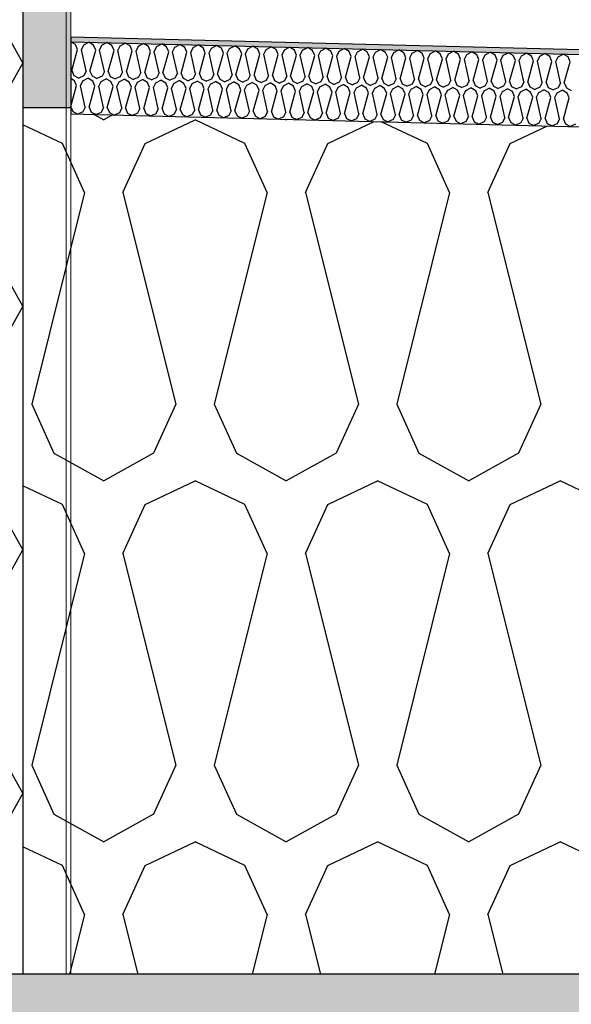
# Model space of a CAD drawing. Header units: millimetres. Extents: x -74465 to -41950, y -2141 to 15832.
# Tile 78 of 131: x -60928 to -60698, y 10282 to 10692. Entities that reach past the tile are written whole.
import ezdxf

# ---------------------------------------------------------------- set-up
doc = ezdxf.new("R2010")
doc.units = ezdxf.units.MM
doc.header["$LTSCALE"] = 0.5
doc.header["$MEASUREMENT"] = 0
doc.linetypes.add('PLINE', pattern=[0])
doc.layers.add('236- Innvendig kledning og overflate(Nye konstruksjoner)', color=7, linetype='Continuous', lineweight=0)
for name, color, linetype in [('26-- Yttertak (Skravur)(Nye konstruksjoner)', 7, 'Continuous'), ('26-- Yttertak(Nye konstruksjoner)', 7, 'Continuous'), ('261- Primærkonstruksjon (tak) (Skravur)(Nye konstruksjoner)', 7, 'Continuous'), ('261- Primærkonstruksjon (tak)(Nye konstruksjoner)', 7, 'Continuous'), ('262- Taktekking (Skravur)(Nye konstruksjoner)', 7, 'Continuous'), ('262- Taktekking(Nye konstruksjoner)', 7, 'Continuous'), ('265- Gesimser_ takrenner og nedløp (Skravur)(Nye konstruksjoner)', 7, 'Continuous'), ('265- Gesimser_ takrenner og nedløp(Nye konstruksjoner)', 7, 'Continuous')]:
    doc.layers.add(name, color=color, linetype=linetype)

# ---------------------------------------------------------------- blocks, each defined once
blk = doc.blocks.new('*X3')
at = {"layer": '26-- Yttertak (Skravur)(Nye konstruksjoner)', "linetype": 'PLINE'}
for p, q in [((-60896.91, 10652.25), (-60892.88, 10650)), ((-60889.19, 10652.06), (-60892.88, 10650)), ((-60910.1, 10640.19), (-60926.57, 10647.99)), ((-60875.66, 10640.19), (-60854.94, 10650)), ((-60834.22, 10640.19), (-60854.94, 10650)), ((-60817.47, 10650.26), (-60817, 10650)), ((-60816.57, 10650.24), (-60817, 10650)), ((-60799.78, 10640.19), (-60780.46, 10649.34)), ((-60758.34, 10640.19), (-60777.51, 10649.26)), ((-60723.9, 10640.19), (-60708.39, 10647.54)), ((-60900.85, 10619.87), (-60910.1, 10640.19)), ((-60884.91, 10619.87), (-60875.66, 10640.19)), ((-60824.97, 10619.87), (-60834.22, 10640.19)), ((-60809.03, 10619.87), (-60799.78, 10640.19)), ((-60749.09, 10619.87), (-60758.34, 10640.19)), ((-60733.15, 10619.87), (-60723.9, 10640.19)), ((-60900.85, 10619.87), (-60922.85, 10531.88)), ((-60884.91, 10619.87), (-60862.91, 10531.88)), ((-60824.97, 10619.87), (-60846.97, 10531.88)), ((-60809.03, 10619.87), (-60787.03, 10531.88)), ((-60749.09, 10619.87), (-60771.09, 10531.88)), ((-60733.15, 10619.87), (-60711.15, 10531.88)), ((-60922.85, 10531.88), (-60913.6, 10511.56)), ((-60862.91, 10531.88), (-60872.16, 10511.56)), ((-60846.97, 10531.88), (-60837.72, 10511.56)), ((-60787.03, 10531.88), (-60796.28, 10511.56)), ((-60771.09, 10531.88), (-60761.84, 10511.56)), ((-60711.15, 10531.88), (-60720.4, 10511.56)), ((-60913.6, 10511.56), (-60892.88, 10500)), ((-60872.16, 10511.56), (-60892.88, 10500)), ((-60837.72, 10511.56), (-60817, 10500)), ((-60796.28, 10511.56), (-60817, 10500)), ((-60761.84, 10511.56), (-60741.12, 10500)), ((-60720.4, 10511.56), (-60741.12, 10500)), ((-60875.66, 10490.19), (-60854.94, 10500)), ((-60834.22, 10490.19), (-60854.94, 10500)), ((-60799.78, 10490.19), (-60779.06, 10500)), ((-60758.34, 10490.19), (-60779.06, 10500)), ((-60723.9, 10490.19), (-60703.18, 10500)), ((-60682.46, 10490.19), (-60703.18, 10500)), ((-60910.1, 10490.19), (-60926.57, 10497.99)), ((-60900.85, 10469.87), (-60910.1, 10490.19)), ((-60884.91, 10469.87), (-60875.66, 10490.19)), ((-60824.97, 10469.87), (-60834.22, 10490.19)), ((-60809.03, 10469.87), (-60799.78, 10490.19)), ((-60749.09, 10469.87), (-60758.34, 10490.19)), ((-60733.15, 10469.87), (-60723.9, 10490.19)), ((-60900.85, 10469.87), (-60922.85, 10381.88)), ((-60884.91, 10469.87), (-60862.91, 10381.88)), ((-60824.97, 10469.87), (-60846.97, 10381.88)), ((-60809.03, 10469.87), (-60787.03, 10381.88)), ((-60749.09, 10469.87), (-60771.09, 10381.88)), ((-60733.15, 10469.87), (-60711.15, 10381.88)), ((-60922.85, 10381.88), (-60913.6, 10361.56)), ((-60862.91, 10381.88), (-60872.16, 10361.56)), ((-60846.97, 10381.88), (-60837.72, 10361.56)), ((-60787.03, 10381.88), (-60796.28, 10361.56)), ((-60771.09, 10381.88), (-60761.84, 10361.56)), ((-60711.15, 10381.88), (-60720.4, 10361.56)), ((-60913.6, 10361.56), (-60892.88, 10350)), ((-60872.16, 10361.56), (-60892.88, 10350)), ((-60837.72, 10361.56), (-60817, 10350)), ((-60796.28, 10361.56), (-60817, 10350)), ((-60761.84, 10361.56), (-60741.12, 10350)), ((-60720.4, 10361.56), (-60741.12, 10350)), ((-60910.1, 10340.19), (-60926.57, 10347.99)), ((-60875.66, 10340.19), (-60854.94, 10350)), ((-60834.22, 10340.19), (-60854.94, 10350)), ((-60799.78, 10340.19), (-60779.06, 10350)), ((-60758.34, 10340.19), (-60779.06, 10350)), ((-60723.9, 10340.19), (-60703.18, 10350)), ((-60682.46, 10340.19), (-60703.18, 10350)), ((-60900.85, 10319.87), (-60910.1, 10340.19)), ((-60884.91, 10319.87), (-60875.66, 10340.19)), ((-60824.97, 10319.87), (-60834.22, 10340.19)), ((-60809.03, 10319.87), (-60799.78, 10340.19)), ((-60749.09, 10319.87), (-60758.34, 10340.19)), ((-60733.15, 10319.87), (-60723.9, 10340.19)), ((-60900.85, 10319.87), (-60907.07, 10295)), ((-60884.91, 10319.87), (-60878.69, 10295)), ((-60824.97, 10319.87), (-60831.19, 10295)), ((-60809.03, 10319.87), (-60802.81, 10295)), ((-60749.09, 10319.87), (-60755.31, 10295)), ((-60733.15, 10319.87), (-60726.93, 10295))]:
    blk.add_line(p, q, dxfattribs=at)
blk = doc.blocks.new('*X6')
at = {"layer": '262- Taktekking (Skravur)(Nye konstruksjoner)', "linetype": 'PLINE'}
for p, q in [((-60904.68, 10681.3), (-60906.57, 10682.42)), ((-60906.22, 10670.5), (-60903.8, 10679.24)), ((-60903.8, 10679.24), (-60904.68, 10681.3)), ((-60902.21, 10679.2), (-60901.24, 10681.21)), ((-60900.23, 10670.35), (-60902.21, 10679.2)), ((-60901.24, 10681.21), (-60899.14, 10682.31)), ((-60897.09, 10681.11), (-60899.14, 10682.31)), ((-60898.64, 10670.31), (-60896.22, 10679.05)), ((-60896.22, 10679.05), (-60897.09, 10681.11)), ((-60894.63, 10679.01), (-60893.65, 10681.02)), ((-60893.65, 10681.02), (-60891.55, 10682.12)), ((-60889.51, 10680.92), (-60891.55, 10682.12)), ((-60888.63, 10678.86), (-60889.51, 10680.92)), ((-60887.04, 10678.82), (-60886.06, 10680.83)), ((-60886.06, 10680.83), (-60883.96, 10681.93)), ((-60881.92, 10680.73), (-60883.96, 10681.93)), ((-60881.05, 10678.67), (-60881.92, 10680.73)), ((-60879.45, 10678.63), (-60878.48, 10680.64)), ((-60878.48, 10680.64), (-60876.38, 10681.75)), ((-60874.34, 10680.54), (-60876.38, 10681.75)), ((-60873.46, 10678.48), (-60874.34, 10680.54)), ((-60871.87, 10678.44), (-60870.89, 10680.45)), ((-60870.89, 10680.45), (-60868.79, 10681.56)), ((-60866.75, 10680.35), (-60868.79, 10681.56)), ((-60865.88, 10678.29), (-60866.75, 10680.35)), ((-60864.28, 10678.25), (-60863.31, 10680.26)), ((-60863.31, 10680.26), (-60861.21, 10681.37)), ((-60859.17, 10680.16), (-60861.21, 10681.37)), ((-60858.29, 10678.1), (-60859.17, 10680.16)), ((-60856.7, 10678.06), (-60855.72, 10680.07)), ((-60855.72, 10680.07), (-60853.62, 10681.18)), ((-60851.58, 10679.97), (-60853.62, 10681.18)), ((-60850.71, 10677.91), (-60851.58, 10679.97)), ((-60849.11, 10677.87), (-60848.14, 10679.88)), ((-60848.14, 10679.88), (-60846.04, 10680.99)), ((-60843.99, 10679.78), (-60846.04, 10680.99)), ((-60843.12, 10677.72), (-60843.99, 10679.78)), ((-60841.53, 10677.68), (-60840.55, 10679.69)), ((-60840.55, 10679.69), (-60838.45, 10680.8)), ((-60836.41, 10679.59), (-60838.45, 10680.8)), ((-60835.54, 10677.53), (-60836.41, 10679.59)), ((-60833.94, 10677.5), (-60832.97, 10679.5)), ((-60832.97, 10679.5), (-60830.87, 10680.61)), ((-60828.82, 10679.4), (-60830.87, 10680.61)), ((-60827.95, 10677.35), (-60828.82, 10679.4)), ((-60826.36, 10677.31), (-60825.38, 10679.31)), ((-60825.38, 10679.31), (-60823.28, 10680.42)), ((-60821.24, 10679.21), (-60823.28, 10680.42)), ((-60820.36, 10677.16), (-60821.24, 10679.21)), ((-60818.77, 10677.12), (-60817.8, 10679.12)), ((-60817.8, 10679.12), (-60815.69, 10680.23)), ((-60813.65, 10679.02), (-60815.69, 10680.23)), ((-60810.21, 10678.93), (-60808.11, 10680.04)), ((-60806.07, 10678.83), (-60808.11, 10680.04)), ((-60802.62, 10678.74), (-60800.52, 10679.85)), ((-60798.48, 10678.64), (-60800.52, 10679.85)), ((-60795.04, 10678.56), (-60792.94, 10679.66)), ((-60790.9, 10678.45), (-60792.94, 10679.66)), ((-60787.45, 10678.37), (-60785.35, 10679.47)), ((-60783.31, 10678.26), (-60785.35, 10679.47)), ((-60779.87, 10678.18), (-60777.77, 10679.28)), ((-60775.72, 10678.07), (-60777.77, 10679.28)), ((-60772.28, 10677.99), (-60770.18, 10679.09)), ((-60768.14, 10677.88), (-60770.18, 10679.09)), ((-60892.65, 10670.16), (-60894.63, 10679.01)), ((-60891.05, 10670.12), (-60888.63, 10678.86)), ((-60885.06, 10669.97), (-60887.04, 10678.82)), ((-60883.47, 10669.93), (-60881.05, 10678.67)), ((-60877.48, 10669.78), (-60879.45, 10678.63)), ((-60875.88, 10669.74), (-60873.46, 10678.48)), ((-60869.89, 10669.59), (-60871.87, 10678.44)), ((-60868.3, 10669.55), (-60865.88, 10678.29)), ((-60862.3, 10669.4), (-60864.28, 10678.25)), ((-60860.71, 10669.36), (-60858.29, 10678.1)), ((-60854.72, 10669.21), (-60856.7, 10678.06)), ((-60853.13, 10669.17), (-60850.71, 10677.91)), ((-60847.13, 10669.02), (-60849.11, 10677.87)), ((-60845.54, 10668.98), (-60843.12, 10677.72)), ((-60839.55, 10668.83), (-60841.53, 10677.68)), ((-60837.95, 10668.79), (-60835.54, 10677.53)), ((-60831.96, 10668.64), (-60833.94, 10677.5)), ((-60830.37, 10668.6), (-60827.95, 10677.35)), ((-60824.38, 10668.45), (-60826.36, 10677.31)), ((-60822.78, 10668.41), (-60820.36, 10677.16)), ((-60816.79, 10668.26), (-60818.77, 10677.12)), ((-60815.2, 10668.22), (-60812.78, 10676.97)), ((-60812.78, 10676.97), (-60813.65, 10679.02)), ((-60811.18, 10676.93), (-60810.21, 10678.93)), ((-60809.21, 10668.07), (-60811.18, 10676.93)), ((-60807.61, 10668.04), (-60805.19, 10676.78)), ((-60805.19, 10676.78), (-60806.07, 10678.83)), ((-60803.6, 10676.74), (-60802.62, 10678.74)), ((-60801.62, 10667.89), (-60803.6, 10676.74)), ((-60800.03, 10667.85), (-60797.61, 10676.59)), ((-60797.61, 10676.59), (-60798.48, 10678.64)), ((-60796.01, 10676.55), (-60795.04, 10678.56)), ((-60794.03, 10667.7), (-60796.01, 10676.55)), ((-60792.44, 10667.66), (-60790.02, 10676.4)), ((-60790.02, 10676.4), (-60790.9, 10678.45)), ((-60788.43, 10676.36), (-60787.45, 10678.37)), ((-60786.45, 10667.51), (-60788.43, 10676.36)), ((-60784.86, 10667.47), (-60782.44, 10676.21)), ((-60782.44, 10676.21), (-60783.31, 10678.26)), ((-60780.84, 10676.17), (-60779.87, 10678.18)), ((-60778.86, 10667.32), (-60780.84, 10676.17)), ((-60777.27, 10667.28), (-60774.85, 10676.02)), ((-60774.85, 10676.02), (-60775.72, 10678.07)), ((-60773.26, 10675.98), (-60772.28, 10677.99)), ((-60771.28, 10667.13), (-60773.26, 10675.98)), ((-60769.68, 10667.09), (-60767.27, 10675.83)), ((-60767.27, 10675.83), (-60768.14, 10677.88)), ((-60765.67, 10675.79), (-60764.7, 10677.8)), ((-60763.69, 10666.94), (-60765.67, 10675.79)), ((-60764.7, 10677.8), (-60762.6, 10678.9)), ((-60760.55, 10677.69), (-60762.6, 10678.9)), ((-60762.1, 10666.9), (-60759.68, 10675.64)), ((-60759.68, 10675.64), (-60760.55, 10677.69)), ((-60758.09, 10675.6), (-60757.11, 10677.61)), ((-60756.11, 10666.75), (-60758.09, 10675.6)), ((-60757.11, 10677.61), (-60755.01, 10678.71)), ((-60752.97, 10677.5), (-60755.01, 10678.71)), ((-60754.51, 10666.71), (-60752.09, 10675.45)), ((-60752.09, 10675.45), (-60752.97, 10677.5)), ((-60750.5, 10675.41), (-60749.53, 10677.42)), ((-60748.52, 10666.56), (-60750.5, 10675.41)), ((-60749.53, 10677.42), (-60747.42, 10678.52)), ((-60745.38, 10677.31), (-60747.42, 10678.52)), ((-60746.93, 10666.52), (-60744.51, 10675.26)), ((-60744.51, 10675.26), (-60745.38, 10677.31)), ((-60742.91, 10675.22), (-60741.94, 10677.23)), ((-60740.94, 10666.37), (-60742.91, 10675.22)), ((-60741.94, 10677.23), (-60739.84, 10678.33)), ((-60737.8, 10677.12), (-60739.84, 10678.33)), ((-60739.34, 10666.33), (-60736.92, 10675.07)), ((-60736.92, 10675.07), (-60737.8, 10677.12)), ((-60735.33, 10675.03), (-60734.35, 10677.04)), ((-60733.35, 10666.18), (-60735.33, 10675.03)), ((-60734.35, 10677.04), (-60732.25, 10678.14)), ((-60730.21, 10676.93), (-60732.25, 10678.14)), ((-60729.34, 10674.88), (-60730.21, 10676.93)), ((-60727.74, 10674.84), (-60726.77, 10676.85)), ((-60726.77, 10676.85), (-60724.67, 10677.95)), ((-60722.63, 10676.74), (-60724.67, 10677.95)), ((-60721.75, 10674.69), (-60722.63, 10676.74)), ((-60720.16, 10674.65), (-60719.18, 10676.66)), ((-60719.18, 10676.66), (-60717.08, 10677.76)), ((-60715.04, 10676.56), (-60717.08, 10677.76)), ((-60714.17, 10674.5), (-60715.04, 10676.56)), ((-60712.57, 10674.46), (-60711.6, 10676.47)), ((-60711.6, 10676.47), (-60709.5, 10677.57)), ((-60707.45, 10676.37), (-60709.5, 10677.57)), ((-60706.58, 10674.31), (-60707.45, 10676.37)), ((-60704.99, 10674.27), (-60704.01, 10676.28)), ((-60704.01, 10676.28), (-60701.91, 10677.38)), ((-60699.87, 10676.18), (-60701.91, 10677.38)), ((-60699, 10674.12), (-60699.87, 10676.18)), ((-60731.76, 10666.14), (-60729.34, 10674.88)), ((-60725.76, 10665.99), (-60727.74, 10674.84)), ((-60724.17, 10665.95), (-60721.75, 10674.69)), ((-60718.18, 10665.8), (-60720.16, 10674.65)), ((-60716.59, 10665.76), (-60714.17, 10674.5)), ((-60710.59, 10665.61), (-60712.57, 10674.46)), ((-60709, 10665.57), (-60706.58, 10674.31)), ((-60703.01, 10665.42), (-60704.99, 10674.27)), ((-60701.41, 10665.38), (-60699, 10674.12)), ((-60905.05, 10666.3), (-60906.57, 10667.2)), ((-60906.22, 10670.5), (-60905.35, 10668.45)), ((-60905.35, 10668.45), (-60903.3, 10667.41)), ((-60901.21, 10668.34), (-60903.3, 10667.41)), ((-60901.61, 10666.21), (-60899.51, 10667.32)), ((-60900.23, 10670.35), (-60901.21, 10668.34)), ((-60897.47, 10666.11), (-60899.51, 10667.32)), ((-60898.64, 10670.31), (-60897.76, 10668.26)), ((-60897.76, 10668.26), (-60895.72, 10667.22)), ((-60893.62, 10668.15), (-60895.72, 10667.22)), ((-60894.03, 10666.02), (-60891.92, 10667.13)), ((-60892.65, 10670.16), (-60893.62, 10668.15)), ((-60889.88, 10665.92), (-60891.92, 10667.13)), ((-60891.05, 10670.12), (-60890.18, 10668.07)), ((-60890.18, 10668.07), (-60888.13, 10667.03)), ((-60886.04, 10667.96), (-60888.13, 10667.03)), ((-60886.44, 10665.84), (-60884.34, 10666.94)), ((-60885.06, 10669.97), (-60886.04, 10667.96)), ((-60882.3, 10665.73), (-60884.34, 10666.94)), ((-60883.47, 10669.93), (-60882.59, 10667.88)), ((-60882.59, 10667.88), (-60880.55, 10666.84)), ((-60878.45, 10667.77), (-60880.55, 10666.84)), ((-60877.48, 10669.78), (-60878.45, 10667.77)), ((-60875.88, 10669.74), (-60875.01, 10667.69)), ((-60875.01, 10667.69), (-60872.96, 10666.66)), ((-60870.86, 10667.58), (-60872.96, 10666.66)), ((-60869.89, 10669.59), (-60870.86, 10667.58)), ((-60868.3, 10669.55), (-60867.42, 10667.5)), ((-60867.42, 10667.5), (-60865.38, 10666.47)), ((-60863.28, 10667.39), (-60865.38, 10666.47)), ((-60862.3, 10669.4), (-60863.28, 10667.39)), ((-60860.71, 10669.36), (-60859.84, 10667.31)), ((-60859.84, 10667.31), (-60857.79, 10666.28)), ((-60855.69, 10667.2), (-60857.79, 10666.28)), ((-60854.72, 10669.21), (-60855.69, 10667.2)), ((-60853.13, 10669.17), (-60852.25, 10667.12)), ((-60852.25, 10667.12), (-60850.2, 10666.09)), ((-60848.11, 10667.01), (-60850.2, 10666.09)), ((-60847.13, 10669.02), (-60848.11, 10667.01)), ((-60845.54, 10668.98), (-60844.67, 10666.93)), ((-60844.67, 10666.93), (-60842.62, 10665.9)), ((-60840.52, 10666.83), (-60842.62, 10665.9)), ((-60839.55, 10668.83), (-60840.52, 10666.83)), ((-60837.95, 10668.79), (-60837.08, 10666.74)), ((-60831.96, 10668.64), (-60832.94, 10666.64)), ((-60830.37, 10668.6), (-60829.49, 10666.55)), ((-60824.38, 10668.45), (-60825.35, 10666.45)), ((-60822.78, 10668.41), (-60821.91, 10666.36)), ((-60816.79, 10668.26), (-60817.77, 10666.26)), ((-60815.2, 10668.22), (-60814.32, 10666.17)), ((-60809.21, 10668.07), (-60810.18, 10666.07)), ((-60807.61, 10668.04), (-60806.74, 10665.98)), ((-60801.62, 10667.89), (-60802.6, 10665.88)), ((-60800.03, 10667.85), (-60799.15, 10665.79)), ((-60794.03, 10667.7), (-60795.01, 10665.69)), ((-60792.44, 10667.66), (-60791.57, 10665.6)), ((-60786.45, 10667.51), (-60787.42, 10665.5)), ((-60784.86, 10667.47), (-60783.98, 10665.41)), ((-60778.86, 10667.32), (-60779.84, 10665.31)), ((-60777.27, 10667.28), (-60776.4, 10665.22)), ((-60771.28, 10667.13), (-60772.25, 10665.12)), ((-60769.68, 10667.09), (-60768.81, 10665.03)), ((-60763.69, 10666.94), (-60764.67, 10664.93)), ((-60762.1, 10666.9), (-60761.23, 10664.84)), ((-60906.57, 10655.6), (-60904.18, 10664.25)), ((-60904.18, 10664.25), (-60905.05, 10666.3)), ((-60902.59, 10664.21), (-60901.61, 10666.21)), ((-60900.61, 10655.36), (-60902.59, 10664.21)), ((-60899.01, 10655.32), (-60896.59, 10664.06)), ((-60896.59, 10664.06), (-60897.47, 10666.11)), ((-60895, 10664.02), (-60894.03, 10666.02)), ((-60893.02, 10655.17), (-60895, 10664.02)), ((-60891.43, 10655.13), (-60889.01, 10663.87)), ((-60889.01, 10663.87), (-60889.88, 10665.92)), ((-60887.41, 10663.83), (-60886.44, 10665.84)), ((-60885.44, 10654.98), (-60887.41, 10663.83)), ((-60883.84, 10654.94), (-60881.42, 10663.68)), ((-60881.42, 10663.68), (-60882.3, 10665.73)), ((-60879.83, 10663.64), (-60878.85, 10665.65)), ((-60877.85, 10654.79), (-60879.83, 10663.64)), ((-60878.85, 10665.65), (-60876.75, 10666.75)), ((-60874.71, 10665.54), (-60876.75, 10666.75)), ((-60876.26, 10654.75), (-60873.84, 10663.49)), ((-60873.84, 10663.49), (-60874.71, 10665.54)), ((-60872.24, 10663.45), (-60871.27, 10665.46)), ((-60870.26, 10654.6), (-60872.24, 10663.45)), ((-60871.27, 10665.46), (-60869.17, 10666.56)), ((-60867.13, 10665.35), (-60869.17, 10666.56)), ((-60868.67, 10654.56), (-60866.25, 10663.3)), ((-60866.25, 10663.3), (-60867.13, 10665.35)), ((-60864.66, 10663.26), (-60863.68, 10665.27)), ((-60862.68, 10654.41), (-60864.66, 10663.26)), ((-60863.68, 10665.27), (-60861.58, 10666.37)), ((-60859.54, 10665.16), (-60861.58, 10666.37)), ((-60861.09, 10654.37), (-60858.67, 10663.11)), ((-60858.67, 10663.11), (-60859.54, 10665.16)), ((-60857.07, 10663.07), (-60856.1, 10665.08)), ((-60855.09, 10654.22), (-60857.07, 10663.07)), ((-60856.1, 10665.08), (-60854, 10666.18)), ((-60851.95, 10664.97), (-60854, 10666.18)), ((-60853.5, 10654.18), (-60851.08, 10662.92)), ((-60851.08, 10662.92), (-60851.95, 10664.97)), ((-60849.49, 10662.88), (-60848.51, 10664.89)), ((-60847.51, 10654.03), (-60849.49, 10662.88)), ((-60848.51, 10664.89), (-60846.41, 10665.99)), ((-60844.37, 10664.78), (-60846.41, 10665.99)), ((-60845.91, 10653.99), (-60843.5, 10662.73)), ((-60843.5, 10662.73), (-60844.37, 10664.78)), ((-60841.9, 10662.69), (-60840.93, 10664.7)), ((-60839.92, 10653.84), (-60841.9, 10662.69)), ((-60840.93, 10664.7), (-60838.83, 10665.8)), ((-60836.78, 10664.59), (-60838.83, 10665.8)), ((-60837.08, 10666.74), (-60835.03, 10665.71)), ((-60835.91, 10662.54), (-60836.78, 10664.59)), ((-60832.94, 10666.64), (-60835.03, 10665.71)), ((-60834.32, 10662.5), (-60833.34, 10664.51)), ((-60833.34, 10664.51), (-60831.24, 10665.61)), ((-60829.2, 10664.4), (-60831.24, 10665.61)), ((-60829.49, 10666.55), (-60827.45, 10665.52)), ((-60828.32, 10662.35), (-60829.2, 10664.4)), ((-60825.35, 10666.45), (-60827.45, 10665.52)), ((-60826.73, 10662.31), (-60825.76, 10664.32)), ((-60825.76, 10664.32), (-60823.66, 10665.42)), ((-60821.61, 10664.21), (-60823.66, 10665.42)), ((-60821.91, 10666.36), (-60819.86, 10665.33)), ((-60820.74, 10662.16), (-60821.61, 10664.21)), ((-60817.77, 10666.26), (-60819.86, 10665.33)), ((-60819.15, 10662.12), (-60818.17, 10664.13)), ((-60818.17, 10664.13), (-60816.07, 10665.23)), ((-60814.03, 10664.03), (-60816.07, 10665.23)), ((-60814.32, 10666.17), (-60812.28, 10665.14)), ((-60813.15, 10661.97), (-60814.03, 10664.03)), ((-60810.18, 10666.07), (-60812.28, 10665.14)), ((-60811.56, 10661.93), (-60810.58, 10663.94)), ((-60810.58, 10663.94), (-60808.48, 10665.04)), ((-60806.44, 10663.84), (-60808.48, 10665.04)), ((-60806.74, 10665.98), (-60804.69, 10664.95)), ((-60805.57, 10661.78), (-60806.44, 10663.84)), ((-60802.6, 10665.88), (-60804.69, 10664.95)), ((-60803.97, 10661.74), (-60803, 10663.75)), ((-60803, 10663.75), (-60800.9, 10664.85)), ((-60798.86, 10663.65), (-60800.9, 10664.85)), ((-60799.15, 10665.79), (-60797.11, 10664.76)), ((-60797.98, 10661.59), (-60798.86, 10663.65)), ((-60795.01, 10665.69), (-60797.11, 10664.76)), ((-60796.39, 10661.55), (-60795.41, 10663.56)), ((-60795.41, 10663.56), (-60793.31, 10664.66)), ((-60791.27, 10663.46), (-60793.31, 10664.66)), ((-60791.57, 10665.6), (-60789.52, 10664.57)), ((-60790.4, 10661.4), (-60791.27, 10663.46)), ((-60787.42, 10665.5), (-60789.52, 10664.57)), ((-60788.8, 10661.36), (-60787.83, 10663.37)), ((-60787.83, 10663.37), (-60785.73, 10664.47)), ((-60783.68, 10663.27), (-60785.73, 10664.47)), ((-60783.98, 10665.41), (-60781.93, 10664.38)), ((-60782.81, 10661.21), (-60783.68, 10663.27)), ((-60779.84, 10665.31), (-60781.93, 10664.38)), ((-60781.22, 10661.17), (-60780.24, 10663.18)), ((-60780.24, 10663.18), (-60778.14, 10664.28)), ((-60776.1, 10663.08), (-60778.14, 10664.28)), ((-60776.4, 10665.22), (-60774.35, 10664.19)), ((-60775.23, 10661.02), (-60776.1, 10663.08)), ((-60772.25, 10665.12), (-60774.35, 10664.19)), ((-60773.63, 10660.98), (-60772.66, 10662.99)), ((-60772.66, 10662.99), (-60770.56, 10664.1)), ((-60768.51, 10662.89), (-60770.56, 10664.1)), ((-60768.81, 10665.03), (-60766.76, 10664)), ((-60767.64, 10660.83), (-60768.51, 10662.89)), ((-60764.67, 10664.93), (-60766.76, 10664)), ((-60766.05, 10660.79), (-60765.07, 10662.8)), ((-60765.07, 10662.8), (-60762.97, 10663.91)), ((-60760.93, 10662.7), (-60762.97, 10663.91)), ((-60761.23, 10664.84), (-60759.18, 10663.81)), ((-60760.05, 10660.64), (-60760.93, 10662.7)), ((-60757.08, 10664.74), (-60759.18, 10663.81)), ((-60757.49, 10662.61), (-60755.39, 10663.72)), ((-60756.11, 10666.75), (-60757.08, 10664.74)), ((-60753.34, 10662.51), (-60755.39, 10663.72)), ((-60754.51, 10666.71), (-60753.64, 10664.65)), ((-60753.64, 10664.65), (-60751.59, 10663.62)), ((-60749.5, 10664.55), (-60751.59, 10663.62)), ((-60749.9, 10662.42), (-60747.8, 10663.53)), ((-60748.52, 10666.56), (-60749.5, 10664.55)), ((-60745.76, 10662.32), (-60747.8, 10663.53)), ((-60746.93, 10666.52), (-60746.05, 10664.46)), ((-60746.05, 10664.46), (-60744.01, 10663.43)), ((-60741.91, 10664.36), (-60744.01, 10663.43)), ((-60742.31, 10662.23), (-60740.21, 10663.34)), ((-60740.94, 10666.37), (-60741.91, 10664.36)), ((-60738.17, 10662.13), (-60740.21, 10663.34)), ((-60739.34, 10666.33), (-60738.47, 10664.27)), ((-60738.47, 10664.27), (-60736.42, 10663.24)), ((-60734.33, 10664.17), (-60736.42, 10663.24)), ((-60734.73, 10662.04), (-60732.63, 10663.15)), ((-60733.35, 10666.18), (-60734.33, 10664.17)), ((-60730.59, 10661.94), (-60732.63, 10663.15)), ((-60731.76, 10666.14), (-60730.88, 10664.08)), ((-60730.88, 10664.08), (-60728.84, 10663.05)), ((-60726.74, 10663.98), (-60728.84, 10663.05)), ((-60727.14, 10661.85), (-60725.04, 10662.96)), ((-60725.76, 10665.99), (-60726.74, 10663.98)), ((-60723, 10661.75), (-60725.04, 10662.96)), ((-60724.17, 10665.95), (-60723.3, 10663.89)), ((-60723.3, 10663.89), (-60721.25, 10662.86)), ((-60719.15, 10663.79), (-60721.25, 10662.86)), ((-60719.56, 10661.66), (-60717.46, 10662.77)), ((-60718.18, 10665.8), (-60719.15, 10663.79)), ((-60715.42, 10661.56), (-60717.46, 10662.77)), ((-60716.59, 10665.76), (-60715.71, 10663.71)), ((-60715.71, 10663.71), (-60713.66, 10662.67)), ((-60711.57, 10663.6), (-60713.66, 10662.67)), ((-60710.59, 10665.61), (-60711.57, 10663.6)), ((-60709, 10665.57), (-60708.13, 10663.52)), ((-60708.13, 10663.52), (-60706.08, 10662.48)), ((-60703.98, 10663.41), (-60706.08, 10662.48)), ((-60703.01, 10665.42), (-60703.98, 10663.41)), ((-60701.41, 10665.38), (-60700.54, 10663.33)), ((-60700.54, 10663.33), (-60698.49, 10662.29)), ((-60838.33, 10653.8), (-60835.91, 10662.54)), ((-60832.34, 10653.65), (-60834.32, 10662.5)), ((-60830.74, 10653.61), (-60828.32, 10662.35)), ((-60824.75, 10653.46), (-60826.73, 10662.31)), ((-60823.16, 10653.42), (-60820.74, 10662.16)), ((-60817.17, 10653.27), (-60819.15, 10662.12)), ((-60815.57, 10653.23), (-60813.15, 10661.97)), ((-60809.58, 10653.08), (-60811.56, 10661.93)), ((-60807.99, 10653.04), (-60805.57, 10661.78)), ((-60801.99, 10652.89), (-60803.97, 10661.74)), ((-60800.4, 10652.85), (-60797.98, 10661.59)), ((-60794.41, 10652.7), (-60796.39, 10661.55)), ((-60792.82, 10652.66), (-60790.4, 10661.4)), ((-60786.82, 10652.51), (-60788.8, 10661.36)), ((-60785.23, 10652.47), (-60782.81, 10661.21)), ((-60779.24, 10652.32), (-60781.22, 10661.17)), ((-60777.64, 10652.28), (-60775.23, 10661.02)), ((-60771.65, 10652.13), (-60773.63, 10660.98)), ((-60770.06, 10652.09), (-60767.64, 10660.83)), ((-60764.07, 10651.94), (-60766.05, 10660.79)), ((-60762.47, 10651.9), (-60760.05, 10660.64)), ((-60758.46, 10660.6), (-60757.49, 10662.61)), ((-60756.48, 10651.75), (-60758.46, 10660.6)), ((-60754.89, 10651.71), (-60752.47, 10660.45)), ((-60752.47, 10660.45), (-60753.34, 10662.51)), ((-60750.88, 10660.41), (-60749.9, 10662.42)), ((-60748.9, 10651.56), (-60750.88, 10660.41)), ((-60747.3, 10651.52), (-60744.88, 10660.26)), ((-60744.88, 10660.26), (-60745.76, 10662.32)), ((-60743.29, 10660.22), (-60742.31, 10662.23)), ((-60741.31, 10651.37), (-60743.29, 10660.22)), ((-60739.72, 10651.33), (-60737.3, 10660.07)), ((-60737.3, 10660.07), (-60738.17, 10662.13)), ((-60735.7, 10660.03), (-60734.73, 10662.04)), ((-60733.73, 10651.18), (-60735.7, 10660.03)), ((-60732.13, 10651.14), (-60729.71, 10659.88)), ((-60729.71, 10659.88), (-60730.59, 10661.94)), ((-60728.12, 10659.85), (-60727.14, 10661.85)), ((-60726.14, 10650.99), (-60728.12, 10659.85)), ((-60724.55, 10650.95), (-60722.13, 10659.7)), ((-60722.13, 10659.7), (-60723, 10661.75)), ((-60720.53, 10659.66), (-60719.56, 10661.66)), ((-60718.55, 10650.8), (-60720.53, 10659.66)), ((-60716.96, 10650.76), (-60714.54, 10659.51)), ((-60714.54, 10659.51), (-60715.42, 10661.56)), ((-60712.95, 10659.47), (-60711.97, 10661.47)), ((-60710.97, 10650.61), (-60712.95, 10659.47)), ((-60711.97, 10661.47), (-60709.87, 10662.58)), ((-60707.83, 10661.37), (-60709.87, 10662.58)), ((-60709.37, 10650.57), (-60706.96, 10659.32)), ((-60706.96, 10659.32), (-60707.83, 10661.37)), ((-60705.36, 10659.28), (-60704.39, 10661.28)), ((-60703.38, 10650.42), (-60705.36, 10659.28)), ((-60704.39, 10661.28), (-60702.29, 10662.39)), ((-60700.24, 10661.18), (-60702.29, 10662.39)), ((-60701.79, 10650.39), (-60699.37, 10659.13)), ((-60699.37, 10659.13), (-60700.24, 10661.18)), ((-60906.57, 10655.44), (-60905.72, 10653.45)), ((-60900.61, 10655.36), (-60901.58, 10653.35)), ((-60899.01, 10655.32), (-60898.14, 10653.26)), ((-60893.02, 10655.17), (-60894, 10653.16)), ((-60891.43, 10655.13), (-60890.55, 10653.07)), ((-60885.44, 10654.98), (-60886.41, 10652.97)), ((-60883.84, 10654.94), (-60882.97, 10652.88)), ((-60877.85, 10654.79), (-60878.83, 10652.78)), ((-60876.26, 10654.75), (-60875.38, 10652.69)), ((-60870.26, 10654.6), (-60871.24, 10652.59)), ((-60868.67, 10654.56), (-60867.8, 10652.5)), ((-60905.72, 10653.45), (-60903.68, 10652.42)), ((-60901.58, 10653.35), (-60903.68, 10652.42)), ((-60898.14, 10653.26), (-60896.09, 10652.23)), ((-60894, 10653.16), (-60896.09, 10652.23)), ((-60890.55, 10653.07), (-60888.51, 10652.04)), ((-60886.41, 10652.97), (-60888.51, 10652.04)), ((-60882.97, 10652.88), (-60880.92, 10651.85)), ((-60878.83, 10652.78), (-60880.92, 10651.85)), ((-60875.38, 10652.69), (-60873.34, 10651.66)), ((-60871.24, 10652.59), (-60873.34, 10651.66)), ((-60867.8, 10652.5), (-60865.75, 10651.47)), ((-60863.65, 10652.4), (-60865.75, 10651.47)), ((-60862.68, 10654.41), (-60863.65, 10652.4)), ((-60861.09, 10654.37), (-60860.21, 10652.31)), ((-60860.21, 10652.31), (-60858.16, 10651.28)), ((-60856.07, 10652.21), (-60858.16, 10651.28)), ((-60855.09, 10654.22), (-60856.07, 10652.21)), ((-60853.5, 10654.18), (-60852.63, 10652.12)), ((-60852.63, 10652.12), (-60850.58, 10651.09)), ((-60848.48, 10652.02), (-60850.58, 10651.09)), ((-60847.51, 10654.03), (-60848.48, 10652.02)), ((-60845.91, 10653.99), (-60845.04, 10651.93)), ((-60845.04, 10651.93), (-60842.99, 10650.9)), ((-60840.9, 10651.83), (-60842.99, 10650.9)), ((-60839.92, 10653.84), (-60840.9, 10651.83)), ((-60838.33, 10653.8), (-60837.46, 10651.74)), ((-60837.46, 10651.74), (-60835.41, 10650.71)), ((-60833.31, 10651.64), (-60835.41, 10650.71)), ((-60832.34, 10653.65), (-60833.31, 10651.64)), ((-60830.74, 10653.61), (-60829.87, 10651.55)), ((-60829.87, 10651.55), (-60827.82, 10650.52)), ((-60825.73, 10651.45), (-60827.82, 10650.52)), ((-60824.75, 10653.46), (-60825.73, 10651.45)), ((-60823.16, 10653.42), (-60822.28, 10651.36)), ((-60822.28, 10651.36), (-60820.24, 10650.33)), ((-60818.14, 10651.26), (-60820.24, 10650.33)), ((-60817.17, 10653.27), (-60818.14, 10651.26)), ((-60815.57, 10653.23), (-60814.7, 10651.18)), ((-60814.7, 10651.18), (-60812.65, 10650.14)), ((-60810.56, 10651.07), (-60812.65, 10650.14)), ((-60809.58, 10653.08), (-60810.56, 10651.07)), ((-60807.99, 10653.04), (-60807.11, 10650.99)), ((-60807.11, 10650.99), (-60805.07, 10649.95)), ((-60802.97, 10650.88), (-60805.07, 10649.95)), ((-60801.99, 10652.89), (-60802.97, 10650.88)), ((-60800.4, 10652.85), (-60799.53, 10650.8)), ((-60799.53, 10650.8), (-60797.48, 10649.76)), ((-60795.38, 10650.69), (-60797.48, 10649.76)), ((-60794.41, 10652.7), (-60795.38, 10650.69)), ((-60792.82, 10652.66), (-60791.94, 10650.61)), ((-60791.94, 10650.61), (-60789.9, 10649.57)), ((-60787.8, 10650.5), (-60789.9, 10649.57)), ((-60786.82, 10652.51), (-60787.8, 10650.5)), ((-60785.23, 10652.47), (-60784.36, 10650.42)), ((-60784.36, 10650.42), (-60782.31, 10649.38)), ((-60779.24, 10652.32), (-60780.21, 10650.31)), ((-60777.64, 10652.28), (-60776.77, 10650.23)), ((-60771.65, 10652.13), (-60772.63, 10650.12)), ((-60770.06, 10652.09), (-60769.19, 10650.04)), ((-60764.07, 10651.94), (-60765.04, 10649.93)), ((-60762.47, 10651.9), (-60761.6, 10649.85)), ((-60756.48, 10651.75), (-60757.46, 10649.74)), ((-60754.89, 10651.71), (-60754.01, 10649.66)), ((-60748.9, 10651.56), (-60749.87, 10649.55)), ((-60747.3, 10651.52), (-60746.43, 10649.47)), ((-60741.31, 10651.37), (-60742.29, 10649.36)), ((-60739.72, 10651.33), (-60738.84, 10649.28)), ((-60733.73, 10651.18), (-60734.7, 10649.18)), ((-60732.13, 10651.14), (-60731.26, 10649.09)), ((-60726.14, 10650.99), (-60727.11, 10648.99)), ((-60724.55, 10650.95), (-60723.67, 10648.9)), ((-60718.55, 10650.8), (-60719.53, 10648.8)), ((-60716.96, 10650.76), (-60716.09, 10648.71)), ((-60710.97, 10650.61), (-60711.94, 10648.61)), ((-60709.37, 10650.57), (-60708.5, 10648.52)), ((-60703.38, 10650.42), (-60704.36, 10648.42)), ((-60780.21, 10650.31), (-60782.31, 10649.38)), ((-60776.77, 10650.23), (-60774.72, 10649.19)), ((-60772.63, 10650.12), (-60774.72, 10649.19)), ((-60769.19, 10650.04), (-60767.14, 10649.01)), ((-60765.04, 10649.93), (-60767.14, 10649.01)), ((-60761.6, 10649.85), (-60759.55, 10648.82)), ((-60757.46, 10649.74), (-60759.55, 10648.82)), ((-60754.01, 10649.66), (-60751.97, 10648.63)), ((-60749.87, 10649.55), (-60751.97, 10648.63)), ((-60746.43, 10649.47), (-60744.38, 10648.44)), ((-60742.29, 10649.36), (-60744.38, 10648.44)), ((-60738.84, 10649.28), (-60736.8, 10648.25)), ((-60734.7, 10649.18), (-60736.8, 10648.25)), ((-60731.26, 10649.09), (-60729.21, 10648.06)), ((-60727.11, 10648.99), (-60729.21, 10648.06)), ((-60723.67, 10648.9), (-60721.63, 10647.87)), ((-60719.53, 10648.8), (-60721.63, 10647.87)), ((-60716.09, 10648.71), (-60714.04, 10647.68)), ((-60711.94, 10648.61), (-60714.04, 10647.68)), ((-60708.5, 10648.52), (-60706.45, 10647.49)), ((-60704.36, 10648.42), (-60706.45, 10647.49)), ((-60701.79, 10650.39), (-60700.92, 10648.33)), ((-60700.92, 10648.33), (-60698.87, 10647.3)), ((-60696.77, 10648.23), (-60698.87, 10647.3))]:
    blk.add_line(p, q, dxfattribs=at)
blk = doc.blocks.new('*X8')
at = {"layer": '265- Gesimser_ takrenner og nedløp (Skravur)(Nye konstruksjoner)', "linetype": 'PLINE'}
for p, q in [((-60941.99, 10701.27), (-60926.57, 10673.64)), ((-60941.99, 10646.01), (-60926.57, 10673.64)), ((-60941.99, 10600.1), (-60926.57, 10572.47)), ((-60941.99, 10544.84), (-60926.57, 10572.47)), ((-60941.99, 10498.93), (-60926.57, 10471.3)), ((-60941.99, 10443.67), (-60926.57, 10471.3)), ((-60941.99, 10397.76), (-60926.57, 10370.13)), ((-60941.99, 10342.5), (-60926.57, 10370.13))]:
    blk.add_line(p, q, dxfattribs=at)

msp = doc.modelspace()

# ---------------------------------------------------------------- hatches: boundary and pattern name
at = {"layer": '261- Primærkonstruksjon (tak) (Skravur)(Nye konstruksjoner)', "linetype": 'Continuous'}
h = msp.add_hatch(dxfattribs=at)
h.set_pattern_fill('Prikker_tett', color=256, style=0, pattern_type=2)
h.set_pattern_definition([(0, (0, 0), (0, 43.30127), [0, -25]), (0, (12.5, 21.65), (0, 43.30127), [0, -25])])
h.paths.add_polyline_path([(-61126.57, 10270), (-54826.57, 10270), (-54826.57, 10295), (-61126.57, 10295)])
at = {"layer": '262- Taktekking (Skravur)(Nye konstruksjoner)', "linetype": 'Continuous'}
msp.add_hatch(color=256, dxfattribs=at).paths.add_polyline_path([(-60906.57, 10684.5), (-60906.57, 10682.5), (-55406.57, 10545.01), (-55406.57, 10547.01)])
at = {"layer": '262- Taktekking(Nye konstruksjoner)', "linetype": 'Continuous'}
msp.add_hatch(color=256, dxfattribs=at).paths.add_polyline_path([(-60926.57, 10832.98), (-60926.57, 10655), (-60908.57, 10655), (-60908.57, 10829.64)])
at = {"layer": '265- Gesimser_ takrenner og nedløp (Skravur)(Nye konstruksjoner)', "linetype": 'Continuous'}
msp.add_hatch(color=256, dxfattribs=at).paths.add_polyline_path([(-60908.57, 10829.64), (-60908.57, 10655), (-60906.57, 10655), (-60906.57, 10829.27)])

# ---------------------------------------------------------------- linework, layer by layer
at = {"layer": '236- Innvendig kledning og overflate(Nye konstruksjoner)', "linetype": 'PLINE'}
for p, q in [((-60908.57, 10829.64), (-60908.57, 10295)), ((-60906.57, 10829.27), (-60906.57, 10684.5)), ((-60906.57, 10652.49), (-60906.57, 10295))]:
    msp.add_line(p, q, dxfattribs=at)
at = {"layer": '26-- Yttertak(Nye konstruksjoner)', "linetype": 'PLINE'}
for p, q in [((-60926.57, 10655), (-60926.57, 10295)), ((-60906.57, 10655), (-60926.57, 10655)), ((-60906.57, 10655), (-60906.57, 10652.49)), ((-60906.57, 10652.49), (-55406.57, 10515))]:
    msp.add_line(p, q, dxfattribs=at)
at = {"layer": '261- Primærkonstruksjon (tak)(Nye konstruksjoner)', "linetype": 'PLINE', "flags": 128}
msp.add_lwpolyline([(-54906.57, 10295), (-60906.57, 10295), (-60908.57, 10295), (-60926.57, 10295), (-61126.57, 10295)], dxfattribs=at)
at = {"layer": '262- Taktekking(Nye konstruksjoner)', "linetype": 'PLINE'}
for p, q in [((-60906.57, 10684.5), (-55406.57, 10547.01)), ((-60906.57, 10682.5), (-55406.57, 10545.01))]:
    msp.add_line(p, q, dxfattribs=at)
at = {"layer": '262- Taktekking(Nye konstruksjoner)', "linetype": 'PLINE', "flags": 128}
msp.add_lwpolyline([(-60906.57, 10684.5), (-60906.57, 10682.5), (-60906.57, 10655)], dxfattribs=at)
at = {"layer": '265- Gesimser_ takrenner og nedløp(Nye konstruksjoner)', "linetype": 'PLINE'}
msp.add_line((-60926.57, 10832.98), (-60926.57, 10655), dxfattribs=at)

# ---------------------------------------------------------------- block references
at = {"layer": '26-- Yttertak(Nye konstruksjoner)'}
msp.add_blockref('*X3', (0, 0), dxfattribs=at)
at = {"layer": '262- Taktekking(Nye konstruksjoner)'}
msp.add_blockref('*X6', (0, 0), dxfattribs=at)
at = {"layer": '265- Gesimser_ takrenner og nedløp(Nye konstruksjoner)'}
msp.add_blockref('*X8', (0, 0), dxfattribs=at)

doc.saveas('drawing.dxf')
